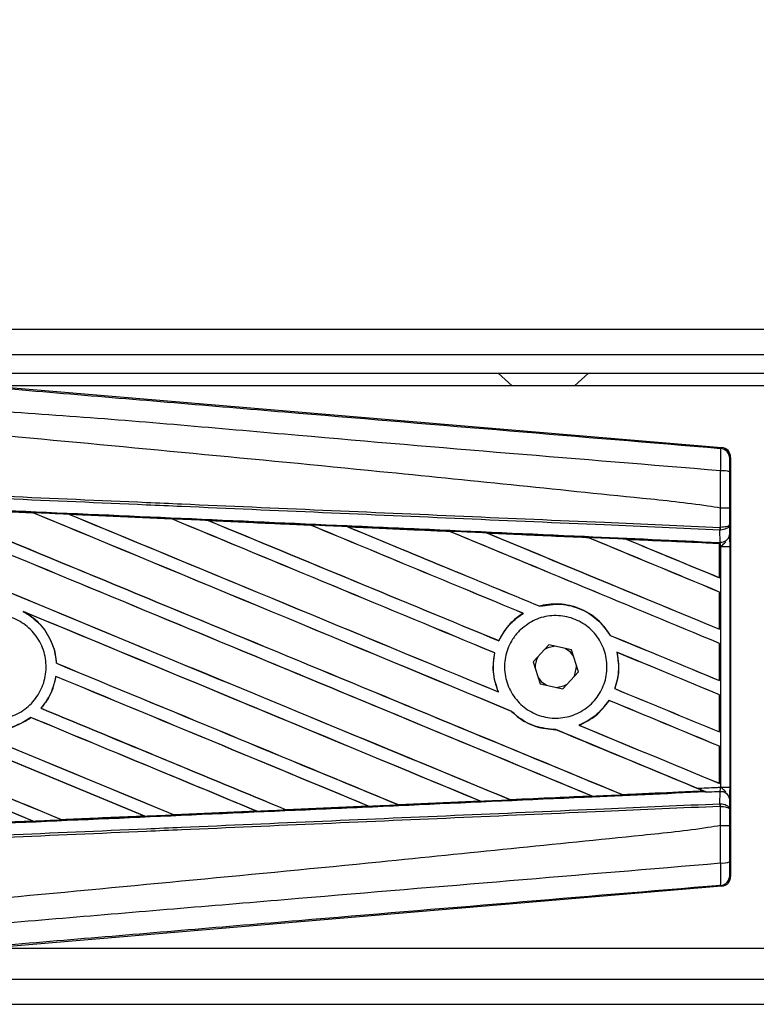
# Model space of a CAD drawing. Header units: millimetres. Extents: x 0 to 420, y 0 to 297.
# Tile 7 of 20: x 67 to 78, y 229 to 243. Entities that reach past the tile are written whole.
import ezdxf

# ---------------------------------------------------------------- set-up
doc = ezdxf.new("R2010")
doc.units = ezdxf.units.MM
doc.layers.add('QUOTE', color=174, linetype='Continuous')
doc.styles.add('SLDTEXTSTYLE3', font='TXT', dxfattribs={"width": 0.75})
doc.dimstyles.new('SLDDIMSTYLE0', dxfattribs={"dimtxt": 3, "dimasz": 3, "dimexe": 0, "dimexo": 0.0625, "dimgap": 0.75, "dimtad": 1, "dimlfac": 5.437476, "dimrnd": 1e-09, "dimzin": 12, "dimdsep": 46, "dimtxsty": 'SLDTEXTSTYLE3', "dimsah": 1, "dimcen": 0.09, "dimadec": 0, "dimazin": 3, "dimtfac": 1, "dimtdec": 3, "dimtofl": 0, "dimtmove": 0, "dimatfit": 3, "dimfxl": 0, "dimfrac": 2, "dimtolj": 1, "dimtzin": 12, "dimarcsym": 0})

# ---------------------------------------------------------------- blocks, each defined once
blk = doc.blocks.new('_D')
at = {"layer": 'QUOTE'}
for p, q in [((61.103, 235.644), (61.103, 255.738)), ((208.23, 235.644), (208.23, 255.738)), ((208.23, 253.738), (61.103, 253.738))]:
    blk.add_line(p, q, dxfattribs=at)
for points in [[(61.103, 253.738), (64.103, 253.238), (64.103, 254.238)], [(208.23, 253.738), (205.23, 254.238), (205.23, 253.238)]]:
    blk.add_solid(points, dxfattribs=at)
at = {"layer": 'QUOTE', "insert": (131.342, 257.605), "char_height": 3, "attachment_point": 1, "style": 'SLDTEXTSTYLE3'}
blk.add_mtext('800', dxfattribs=at)

msp = doc.modelspace()

# ---------------------------------------------------------------- linework, layer by layer
at = {"color": 7, "linetype": 'Continuous', "lineweight": 25}
for p, q in [((208.2301, 238.6096), (61.1031, 238.6096)), ((66.1605, 238.2417), (203.1726, 238.2417)), ((66.4364, 237.9659), (202.8968, 237.9659)), ((74.2321, 237.9659), (74.4364, 237.782)), ((75.356, 237.782), (75.5603, 237.9659)), ((66.6105, 237.7929), (77.5193, 236.873)), ((95.1262, 237.782), (66.7398, 237.782)), ((77.5049, 236.8598), (77.5193, 236.873)), ((77.654, 236.7264), (77.6397, 236.7132)), ((77.654, 236.7264), (77.654, 230.5616)), ((65.8681, 235.98), (67.3819, 235.9131)), ((67.3819, 235.9131), (67.3823, 235.9129)), ((67.3842, 235.9113), (67.3823, 235.9129)), ((77.5053, 235.9804), (77.5055, 235.9804)), ((77.5053, 235.697), (77.5053, 235.9804)), ((77.6375, 235.9801), (77.6375, 235.735)), ((67.9143, 235.8895), (69.4248, 235.8225)), ((67.9151, 235.8893), (67.9143, 235.8895)), ((67.9151, 235.8893), (67.9215, 235.8875)), ((69.4248, 235.8225), (69.4257, 235.8221)), ((69.4275, 235.8205), (69.4257, 235.8221)), ((69.9636, 235.7981), (69.9623, 235.7986)), ((71.4696, 235.7308), (69.9636, 235.7981)), ((69.9636, 235.7981), (69.9699, 235.7963)), ((71.468, 235.7315), (71.4696, 235.7308)), ((71.4714, 235.7292), (71.4696, 235.7308)), ((72.0141, 235.7064), (72.0118, 235.7073)), ((72.0141, 235.7064), (72.0202, 235.7046)), ((73.5159, 235.6375), (73.5141, 235.639)), ((74.0666, 235.6141), (74.0726, 235.6124)), ((77.4962, 235.6578), (77.5055, 235.658)), ((77.4978, 235.4807), (77.4962, 235.6578)), ((77.4995, 235.6969), (77.5053, 235.697)), ((77.6375, 235.735), (77.6389, 235.585)), ((75.5609, 235.5452), (75.5592, 235.5467)), ((77.4896, 235.4591), (76.1212, 235.5212)), ((76.1212, 235.5212), (76.1269, 235.5196)), ((77.489, 235.4578), (77.4896, 235.4591)), ((77.4898, 235.462), (77.4896, 235.4591)), ((77.4898, 235.4157), (77.4898, 235.462)), ((77.4899, 235.4753), (77.49, 235.4811)), ((77.49, 235.4811), (77.4978, 235.4807)), ((77.489, 235.4578), (77.489, 234.9567)), ((77.4898, 234.9555), (77.4898, 235.4157)), ((77.5073, 235.4149), (77.4898, 235.4157)), ((77.5073, 231.8731), (77.5073, 235.4149)), ((77.5073, 235.4149), (77.6395, 235.4149)), ((77.6395, 235.4149), (77.6395, 231.8731)), ((77.489, 234.9567), (77.4898, 234.9555)), ((77.4898, 234.7454), (77.489, 234.7449)), ((77.489, 234.7449), (77.489, 234.2002)), ((77.4898, 234.199), (77.4898, 234.7454)), ((67.2403, 234.459), (67.2603, 234.4498)), ((74.8439, 234.5362), (74.8427, 234.5376)), ((74.5975, 234.4322), (74.6002, 234.432)), ((77.489, 234.2002), (77.4898, 234.199)), ((74.2421, 234.0286), (74.2409, 234.0299)), ((75.8816, 234.1081), (75.8798, 234.108)), ((74.9794, 233.9685), (74.7487, 233.7191)), ((75.3108, 233.8935), (74.9794, 233.9685)), ((75.4115, 233.569), (75.3108, 233.8935)), ((77.4898, 233.989), (77.489, 233.9884)), ((77.489, 233.9884), (77.489, 233.4438)), ((77.4898, 233.4426), (77.4898, 233.989)), ((74.1796, 233.8492), (74.1813, 233.8494)), ((75.9794, 233.8595), (75.9814, 233.8578)), ((67.7289, 233.6979), (67.7273, 233.6977)), ((74.7487, 233.7191), (74.8494, 233.3946)), ((75.3836, 233.644), (75.3831, 233.6604)), ((67.7182, 233.5044), (67.7196, 233.5029)), ((75.1808, 233.3195), (75.4115, 233.569)), ((77.489, 233.4438), (77.4898, 233.4426)), ((74.8494, 233.3946), (75.1808, 233.3195)), ((75.9492, 233.3237), (75.9475, 233.3236)), ((74.2351, 233.275), (74.2325, 233.277)), ((75.8626, 233.1516), (75.8637, 233.1503)), ((77.4898, 233.2325), (77.489, 233.232)), ((77.489, 233.232), (77.489, 232.6874)), ((77.4898, 232.6862), (77.4898, 233.2325)), ((67.5021, 233.0353), (67.5, 233.0353)), ((67.3523, 232.8997), (67.3533, 232.8984)), ((74.4277, 232.9898), (74.4301, 232.9897)), ((75.0782, 232.7207), (75.08, 232.7191)), ((75.4235, 232.7846), (75.4202, 232.7851)), ((77.489, 232.6874), (77.4898, 232.6862)), ((77.4898, 232.4761), (77.489, 232.4756)), ((77.489, 232.4756), (77.489, 231.9309)), ((77.4898, 231.9297), (77.4898, 232.4761)), ((77.489, 231.9309), (77.4898, 231.9297)), ((77.5073, 231.8731), (77.6395, 231.8731)), ((75.6049, 231.7448), (75.6095, 231.7436)), ((76.0606, 231.7641), (76.0593, 231.7654)), ((76.0606, 231.7641), (77.2522, 231.8181)), ((77.2477, 231.8193), (77.2522, 231.8181)), ((77.3001, 231.7987), (77.2882, 231.8036)), ((77.4962, 231.6302), (77.4978, 231.8073)), ((77.6389, 231.703), (77.6375, 231.553)), ((72.323, 231.5947), (71.1124, 231.5407)), ((72.3161, 231.5967), (72.321, 231.5954)), ((72.321, 231.5954), (72.323, 231.5947)), ((72.7614, 231.6152), (72.7599, 231.6166)), ((72.7632, 231.6143), (72.7614, 231.6152)), ((73.9688, 231.6682), (72.7632, 231.6143)), ((73.961, 231.6706), (73.9658, 231.6694)), ((74.4112, 231.6895), (74.4098, 231.6908)), ((77.4962, 231.6302), (77.5055, 231.63)), ((77.5053, 231.5911), (77.4995, 231.5911)), ((77.5053, 231.3076), (77.5053, 231.5911)), ((77.6375, 231.553), (77.6375, 231.308)), ((67.8102, 231.3941), (69.0284, 231.4482)), ((69.0233, 231.4495), (69.0284, 231.4482)), ((69.0284, 231.4482), (69.0292, 231.448)), ((69.4609, 231.4675), (69.4594, 231.4689)), ((69.4609, 231.4675), (70.6752, 231.5217)), ((69.4616, 231.4672), (69.4609, 231.4675)), ((70.6765, 231.5212), (69.4616, 231.4672)), ((70.6702, 231.523), (70.6752, 231.5217)), ((70.6752, 231.5217), (70.6765, 231.5212)), ((71.1113, 231.5412), (71.1098, 231.5426)), ((71.1124, 231.5407), (71.1113, 231.5412)), ((67.381, 231.3749), (66.1593, 231.3209)), ((67.3754, 231.3764), (67.3806, 231.375)), ((67.3806, 231.375), (67.381, 231.3749)), ((67.8102, 231.3941), (67.8086, 231.3956)), ((67.8105, 231.3939), (67.8102, 231.3941)), ((77.5055, 231.3076), (77.5053, 231.3076)), ((77.6397, 230.5748), (77.654, 230.5616)), ((77.5193, 230.415), (66.6105, 229.4952)), ((77.5193, 230.415), (77.5049, 230.4282)), ((66.7398, 229.5061), (95.1262, 229.5061)), ((66.1605, 229.0463), (203.1726, 229.0463)), ((61.1031, 228.6785), (208.2301, 228.6785))]:
    msp.add_line(p, q, dxfattribs=at)
at = {"color": 7, "linetype": 'Continuous', "lineweight": 25, "flags": 128}
for points in [[(75.0728, 233.9474), (74.964, 233.9244), (74.9144, 233.8982)], [(75.3392, 233.802), (75.2947, 233.8586), (75.2174, 233.9146)], [(75.3465, 233.4987), (75.3605, 233.5279), (75.3836, 233.644)], [(74.8211, 233.486), (74.8656, 233.4294), (74.9428, 233.3734)], [(75.0874, 233.3407), (75.1963, 233.3637), (75.2458, 233.3898)]]:
    msp.add_lwpolyline(points, dxfattribs=at)
at = {"color": 7, "linetype": 'Continuous', "lineweight": 25}
for centre, radius, start, end in [((77.4925, 236.7132), 0.1471, 0.00461, 85.17567), ((77.536, 236.1888), 0.342, 72.68242, 94.90681), ((77.089, 235.7123), 0.4109, 352.38146, 357.85676), ((77.0983, 235.676), 0.4076, 357.47222, 2.94403), ((77.511, 235.6105), 0.1304, 264.18694, 348.74615), ((75.0801, 233.644), 0.3034, 151.37941, 183.09719), ((77.511, 231.6776), 0.1304, 11.25385, 95.81306), ((77.089, 231.5757), 0.4109, 2.14324, 7.61854), ((77.0983, 231.612), 0.4076, 357.05597, 2.52778), ((77.536, 231.0992), 0.342, 265.09319, 287.31758), ((77.4925, 230.5748), 0.1471, 274.82433, 359.99539)]:
    msp.add_arc(centre, radius, start, end, dxfattribs=at)
for centre, major_axis, ratio, start_param, end_param in [((77.5069, 236.7264), (0.1083, 0.0996), 0.9999298, 5.5398822, 7.0264884), ((61.4872, 238.5278), (157.756, -65.3497), 0.0080625, 4.73054, 4.7977625), ((61.4872, 238.5278), (157.6641, -65.3116), 0.0080625, 4.7305916, 4.797783), ((61.4872, 236.1092), (157.756, -65.3497), 0.0080625, 1.4844685, 1.5497155), ((61.4872, 236.1092), (157.6641, -65.3116), 0.0080625, 1.4844738, 1.5496877), ((61.4872, 239.2842), (157.756, -65.3497), 0.0080625, 4.7435023, 4.8082676), ((61.4872, 239.2842), (157.6641, -65.3116), 0.0080625, 4.7435622, 4.8082852), ((61.4872, 233.416), (157.6649, -6.8859), 0.0174384, 1.534147, 1.5437245), ((61.4872, 236.8657), (157.756, -65.3497), 0.0080625, 1.4920007, 1.5367618), ((61.4872, 236.8657), (157.6641, -65.3116), 0.0080625, 1.491968, 1.5367252), ((61.4872, 240.0407), (157.756, -65.3497), 0.0080625, 4.7564808, 4.7966243), ((61.4872, 240.0407), (157.6641, -65.3116), 0.0080625, 4.7565498, 4.7966551), ((61.4872, 233.416), (157.6649, -6.8859), 0.0174384, 1.5211746, 1.5307369), ((61.4872, 237.6221), (157.756, -65.3497), 0.0080625, 1.4935829, 1.5237995), ((61.4872, 237.6221), (157.6641, -65.3116), 0.0080625, 1.4935466, 1.5237528), ((61.4872, 240.7971), (157.756, -65.3497), 0.0080625, 4.7694771, 4.7966686), ((61.4872, 240.7971), (157.6641, -65.3116), 0.0080625, 4.7695567, 4.7967086), ((61.4872, 233.416), (157.6649, -6.8859), 0.0174384, 1.50819, 1.5177301), ((61.4872, 238.3785), (157.756, -65.3497), 0.0080625, 1.4909186, 1.510827), ((61.4872, 238.3785), (157.6641, -65.3116), 0.0080625, 1.490887, 1.5107682), ((61.4872, 241.5535), (157.756, -65.3497), 0.0080625, 4.7824925, 4.8004965), ((61.4872, 241.5535), (157.6641, -65.3116), 0.0080625, 4.7825851, 4.8005386), ((61.4872, 233.416), (157.6649, -6.8859), 0.0174384, 1.495191, 1.5047017), ((61.4872, 239.135), (157.756, -65.3497), 0.0080625, 1.4725233, 1.4978432), ((61.4872, 239.135), (157.6641, -65.3116), 0.0080625, 1.472469, 1.4977693), ((61.4872, 242.31), (157.756, -65.3497), 0.0080625, 4.7955283, 4.8173417), ((61.4872, 242.31), (157.6641, -65.3116), 0.0080625, 4.7956373, 4.817396), ((61.4872, 233.416), (157.6649, -6.8859), 0.0174384, 1.4821755, 1.4916495), ((61.4872, 239.8914), (157.756, -65.3497), 0.0080625, 1.4725233, 1.4848473), ((61.4872, 239.8914), (157.6641, -65.3116), 0.0080625, 1.472469, 1.4847537), ((61.4872, 243.0664), (157.756, -65.3497), 0.0080625, 4.8085854, 4.8173417), ((61.4872, 243.0664), (157.6641, -65.3116), 0.0080625, 4.8087157, 4.817396), ((61.4872, 233.416), (157.6649, -6.8859), 0.0174384, 1.4698908, 1.478571), ((61.4872, 236.2585), (157.6641, -65.3116), 0.0080625, 4.7157288, 4.7663143), ((61.4872, 236.2585), (157.756, -65.3497), 0.0080625, 4.7157288, 4.7662988), ((61.4872, 235.3528), (157.756, -65.3497), 0.0080625, 1.4949342, 1.5376601), ((61.4872, 235.3528), (157.6641, -65.3116), 0.0080625, 1.4949375, 1.5375119), ((61.4872, 233.0835), (157.756, -65.3497), 0.0080625, 1.5263102, 1.5671512), ((61.4872, 233.0835), (157.6641, -65.3116), 0.0080625, 1.5263198, 1.5671374), ((61.4872, 241.5535), (157.756, -65.3497), 0.0080625, 4.8070888, 4.8173417), ((61.4872, 241.5535), (157.6641, -65.3116), 0.0080625, 4.8071536, 4.817396), ((61.4872, 238.3785), (157.756, -65.3497), 0.0080625, 1.4725233, 1.4821426), ((61.4872, 238.3785), (157.6641, -65.3116), 0.0080625, 1.472469, 1.4820756), ((61.4872, 237.7714), (157.756, -65.3497), 0.0080625, 4.7552941, 4.7872672), ((61.4872, 237.7714), (157.6641, -65.3116), 0.0080625, 4.7553273, 4.7872878), ((61.4872, 235.5021), (157.756, -65.3497), 0.0080625, 4.7227138, 4.7558224), ((61.4872, 235.5021), (157.6641, -65.3116), 0.0080625, 4.7227276, 4.7558335), ((61.4872, 234.5964), (157.756, -65.3497), 0.0080625, 1.5053953, 1.5346283), ((61.4872, 234.5964), (157.6641, -65.3116), 0.0080625, 1.505399, 1.5345964), ((61.4872, 232.3271), (157.756, -65.3497), 0.0080625, 1.5367672, 1.5671512), ((61.4872, 232.3271), (157.6641, -65.3116), 0.0080625, 1.5367814, 1.5671374), ((61.4872, 240.7971), (157.756, -65.3497), 0.0080625, 4.8075194, 4.8173417), ((61.4872, 240.7971), (157.6641, -65.3116), 0.0080625, 4.8075844, 4.817396), ((61.4872, 237.6221), (157.756, -65.3497), 0.0080625, 1.4725233, 1.482886), ((61.4872, 237.6221), (157.6641, -65.3116), 0.0080625, 1.472469, 1.4828257), ((61.4872, 237.0149), (157.756, -65.3497), 0.0080625, 4.7538521, 4.7767798), ((61.4872, 237.0149), (157.6641, -65.3116), 0.0080625, 4.7538879, 4.7767986), ((61.4872, 233.8399), (157.756, -65.3497), 0.0080625, 1.5158534, 1.5369497), ((61.4872, 233.8399), (157.6641, -65.3116), 0.0080625, 1.5158593, 1.5369218), ((61.4872, 236.8657), (157.756, -65.3497), 0.0080625, 1.4746438, 1.4878779), ((61.4872, 236.8657), (157.6641, -65.3116), 0.0080625, 1.4740067, 1.4878161), ((61.4872, 240.0407), (157.756, -65.3497), 0.0080625, 4.8041637, 4.8173417), ((61.4872, 240.0407), (157.6641, -65.3116), 0.0080625, 4.8042359, 4.817396), ((61.4872, 236.8657), (157.756, -65.3497), 0.0080625, 1.4739962, 1.4746438), ((61.4872, 233.872), (157.6649, 6.8859), 0.0174384, 4.7936815, 4.8012897), ((61.4872, 233.872), (157.6649, 6.8859), 0.0174384, 4.8041838, 4.8117568), ((61.4872, 233.872), (157.6649, 6.8859), 0.0174384, 4.7726972, 4.7803646), ((61.4872, 233.872), (157.6649, 6.8859), 0.0174384, 4.7831864, 4.790826), ((61.4872, 233.872), (157.6649, 6.8859), 0.0174384, 4.7517321, 4.7594438), ((61.4872, 233.872), (157.6649, 6.8859), 0.0174384, 4.7622128, 4.7699042), ((61.4872, 233.872), (157.6649, 6.8859), 0.0174384, 4.7412538, 4.7489822), ((77.5069, 230.5616), (0.1083, -0.0996), 0.9999298, 5.5398822, 7.0264884)]:
    msp.add_ellipse(centre, major_axis=major_axis, ratio=ratio, start_param=start_param, end_param=end_param, dxfattribs=at)
for points, knots in [([(61.5173, 238.2007), (62.6043, 238.1092), (64.7782, 237.926), (68.038, 237.652), (72.2844, 237.2959), (75.4362, 237.0326), (77.5049, 236.8598)], [0, 0, 0, 0, 0.2036202, 0.4072406, 0.6109477, 1, 1, 1, 1]), ([(77.5067, 236.5296), (75.4357, 236.6988), (72.2793, 236.9568), (68.026, 237.3407), (64.7573, 237.5295), (62.5816, 237.9279), (61.4899, 237.873), (61.4899, 237.873)], [0, 0, 0, 0, 0.3887669, 0.5925279, 0.7962893, 0.9999993, 1, 1, 1, 1]), ([(77.5053, 235.9804), (77.4436, 235.9903), (77.0623, 236.0515), (75.3894, 236.2218), (71.9524, 236.5767), (66.9935, 237.0438), (63.3234, 237.3832), (61.4872, 237.5531)], [0, 0, 0, 0, 0.0117013, 0.0722088, 0.3141935, 0.6568871, 1, 1, 1, 1]), ([(77.5067, 236.5296), (77.5078, 236.57), (77.5099, 236.6509), (77.5107, 236.7535), (77.5096, 236.8269), (77.5073, 236.8565), (77.5054, 236.8591), (77.5049, 236.8598)], [0, 0, 0, 0, 0.22968814, 0.45959689, 0.68877935, 0.91808895, 1, 1, 1, 1]), ([(77.6397, 236.7132), (77.6396, 236.7128), (77.6393, 236.7114), (77.6388, 236.6938), (77.6383, 236.6498), (77.6379, 236.5882), (77.6378, 236.5396), (77.6378, 236.5153)], [0, 0, 0, 0, 0.0821077, 0.3116546, 0.5407071, 0.7703697, 1, 1, 1, 1]), ([(77.5055, 235.9804), (77.5056, 236.0288), (77.5059, 236.2121), (77.5064, 236.395), (77.5067, 236.5296)], [0, 0, 0, 0, 0.2638842, 1, 1, 1, 1]), ([(77.6378, 236.5153), (77.6377, 236.3841), (77.6376, 236.2059), (77.6375, 236.0271), (77.6375, 235.9801)], [0, 0, 0, 0, 0.7365741, 1, 1, 1, 1]), ([(77.4962, 235.6578), (76.9281, 235.6826), (75.6708, 235.7375), (73.7209, 235.8225), (71.6472, 235.9129), (70.0903, 235.9809), (68.5333, 236.0488), (66.9763, 236.1167), (64.4545, 236.2267), (62.6242, 236.3065), (61.4865, 236.3561)], [0, 0, 0, 0, 0.1067875, 0.2363437, 0.3660007, 0.4956801, 0.5280685, 0.6576247, 0.7871808, 1, 1, 1, 1]), ([(61.4882, 236.3951), (62.626, 236.3455), (64.4565, 236.2657), (66.9786, 236.1557), (68.5357, 236.0878), (70.0929, 236.0199), (71.65, 235.952), (73.7239, 235.8616), (75.6739, 235.7766), (76.9314, 235.7217), (77.4995, 235.6969)], [0, 0, 0, 0, 0.2128192, 0.3423754, 0.4719316, 0.50432, 0.6339994, 0.7636564, 0.8932125, 1, 1, 1, 1]), ([(61.4792, 236.1887), (61.6827, 236.1799), (62.7003, 236.1354), (64.5319, 236.0551), (66.9732, 235.9473), (69.4131, 235.8389), (71.4447, 235.7482), (73.4747, 235.657), (75.3552, 235.5722), (76.8276, 235.5054), (77.4899, 235.4753)], [0, 0, 0, 0, 0.0380636, 0.1903223, 0.342581, 0.4948397, 0.6470984, 0.723226, 0.8754847, 1, 1, 1, 1]), ([(67.3823, 235.9129), (67.2452, 235.919), (66.7406, 235.9414), (66.236, 235.9637), (65.8685, 235.9799)], [0, 0, 0, 0, 0.2718129, 1, 1, 1, 1]), ([(67.9143, 235.8895), (67.8868, 235.8908), (67.7493, 235.8969), (67.5719, 235.9047), (67.4219, 235.9114), (67.3819, 235.9131)], [0, 0, 0, 0, 0.1549567, 0.7747838, 1, 1, 1, 1]), ([(77.6375, 235.9801), (77.6373, 235.9801), (77.6364, 235.9801), (77.6251, 235.9802), (77.5956, 235.9803), (77.5543, 235.9804), (77.5217, 235.9804), (77.5055, 235.9804)], [0, 0, 0, 0, 0.0716067, 0.3068114, 0.5378745, 0.7689372, 1, 1, 1, 1]), ([(69.4257, 235.8221), (69.4205, 235.8223), (68.9171, 235.8448), (68.4135, 235.8671), (67.9151, 235.8893)], [0, 0, 0, 0, 0.0102907, 1, 1, 1, 1]), ([(69.9623, 235.7986), (69.9348, 235.7998), (69.7973, 235.8059), (69.6182, 235.8139), (69.4665, 235.8207), (69.4248, 235.8225)], [0, 0, 0, 0, 0.1534731, 0.767366, 1, 1, 1, 1]), ([(69.9623, 235.7986), (70.2596, 235.7854), (70.673, 235.767), (71.1748, 235.7446), (71.3794, 235.7355), (71.468, 235.7315)], [0, 0, 0, 0, 0.5923667, 0.823393, 1, 1, 1, 1]), ([(72.0118, 235.7073), (71.9843, 235.7085), (71.8469, 235.7146), (71.6656, 235.7227), (71.5118, 235.7296), (71.468, 235.7315)], [0, 0, 0, 0, 0.1516201, 0.7581009, 1, 1, 1, 1]), ([(72.0118, 235.7073), (72.117, 235.7026), (72.3571, 235.6918), (72.7373, 235.6749), (73.1319, 235.6572), (73.3917, 235.6456), (73.5113, 235.6403)], [0, 0, 0, 0, 0.2103832, 0.4801439, 0.7606264, 1, 1, 1, 1]), ([(73.5141, 235.639), (73.3644, 235.6457), (72.8646, 235.6682), (72.3645, 235.6907), (72.0141, 235.7064)], [0, 0, 0, 0, 0.2994906, 1, 1, 1, 1]), ([(74.0628, 235.6156), (74.0353, 235.6168), (73.898, 235.623), (73.7141, 235.6312), (73.5578, 235.6382), (73.5113, 235.6403)], [0, 0, 0, 0, 0.14942534, 0.747127, 1, 1, 1, 1]), ([(73.5113, 235.6403), (73.5123, 235.6398), (73.5138, 235.6392), (73.514, 235.639), (73.5141, 235.639)], [0, 0, 0, 0, 0.6976298, 1, 1, 1, 1]), ([(74.0628, 235.6156), (74.215, 235.6088), (74.5321, 235.5946), (75.0213, 235.5727), (75.3663, 235.5572), (75.5464, 235.5491), (75.5544, 235.5488)], [0, 0, 0, 0, 0.3060679, 0.6376123, 0.9838287, 1, 1, 1, 1]), ([(74.0666, 235.6141), (74.0661, 235.6143), (74.0654, 235.6145), (74.0634, 235.6153), (74.0628, 235.6156)], [0, 0, 0, 0, 0.6753525, 1, 1, 1, 1]), ([(75.5592, 235.5467), (75.5388, 235.5476), (75.0415, 235.5701), (74.5439, 235.5926), (74.0666, 235.6141)], [0, 0, 0, 0, 0.040966, 1, 1, 1, 1]), ([(77.6375, 235.735), (77.6375, 235.7349), (77.6374, 235.7327), (77.635, 235.7263), (77.6213, 235.7163), (77.5913, 235.7065), (77.5517, 235.6994), (77.5209, 235.6978), (77.5053, 235.697)], [0, 0, 0, 0, 0.0053156, 0.1176999, 0.3508535, 0.5700679, 0.7835799, 1, 1, 1, 1]), ([(77.6375, 235.735), (77.6375, 235.7348), (77.6375, 235.7304), (77.6351, 235.7175), (77.6214, 235.6973), (77.5914, 235.6774), (77.5519, 235.6631), (77.521, 235.6597), (77.5055, 235.658)], [0, 0, 0, 0, 0.0053156, 0.1176999, 0.3508535, 0.5700679, 0.7835799, 1, 1, 1, 1]), ([(76.1149, 235.5237), (76.0875, 235.5249), (75.9503, 235.531), (75.7634, 235.5394), (75.604, 235.5466), (75.5544, 235.5488)], [0, 0, 0, 0, 0.1469211, 0.7346058, 1, 1, 1, 1]), ([(75.5544, 235.5488), (75.5559, 235.5482), (75.5584, 235.5471), (75.559, 235.5468), (75.5592, 235.5467)], [0, 0, 0, 0, 0.5692261, 1, 1, 1, 1]), ([(76.1149, 235.5237), (76.2884, 235.5159), (76.6597, 235.4992), (77.1179, 235.4787), (77.4027, 235.4659), (77.4898, 235.462)], [0, 0, 0, 0, 0.3784171, 0.8098591, 1, 1, 1, 1]), ([(76.1212, 235.5212), (76.1206, 235.5214), (76.1195, 235.5218), (76.1163, 235.5231), (76.1149, 235.5237)], [0, 0, 0, 0, 0.5548092, 1, 1, 1, 1]), ([(77.4898, 235.4157), (77.4898, 235.4277), (77.4898, 235.4502), (77.4899, 235.4711), (77.49, 235.4798), (77.49, 235.4811)], [0, 0, 0, 0, 0.4979723, 0.9247743, 1, 1, 1, 1]), ([(77.4899, 235.4753), (77.4899, 235.4714), (77.4898, 235.4659), (77.4898, 235.4629), (77.4898, 235.462)], [0, 0, 0, 0, 0.70818075, 1, 1, 1, 1]), ([(77.5073, 235.4149), (77.5072, 235.4167), (77.5063, 235.4289), (77.5036, 235.4536), (77.4998, 235.4712), (77.4978, 235.4807)], [0, 0, 0, 0, 0.0718682, 0.4987863, 1, 1, 1, 1]), ([(77.5073, 235.4149), (77.5076, 235.4151), (77.5185, 235.4238), (77.5456, 235.4457), (77.5689, 235.4712), (77.583, 235.4867)], [0, 0, 0, 0, 0.0099417, 0.4001815, 1, 1, 1, 1]), ([(77.6389, 235.585), (77.639, 235.5604), (77.6394, 235.5145), (77.6395, 235.451), (77.6395, 235.4195), (77.6395, 235.4149)], [0, 0, 0, 0, 0.4975078, 0.9271867, 1, 1, 1, 1]), ([(67.2403, 234.459), (67.2942, 234.4258), (67.4366, 234.3382), (67.6127, 234.1252), (67.708, 233.8877), (67.7229, 233.7411), (67.7273, 233.6977)], [0, 0, 0, 0, 0.2012869, 0.5312186, 0.8609815, 1, 1, 1, 1]), ([(67.7289, 233.6979), (67.7273, 233.7172), (67.7178, 233.8398), (67.6498, 234.0605), (67.4808, 234.3018), (67.3273, 234.4048), (67.2603, 234.4498)], [0, 0, 0, 0, 0.0633447, 0.4007335, 0.7381907, 1, 1, 1, 1]), ([(75.8816, 234.1081), (75.8326, 234.1786), (75.7243, 234.3346), (75.4738, 234.5001), (75.1697, 234.5827), (74.9528, 234.5664), (74.8475, 234.5388), (74.8427, 234.5376)], [0, 0, 0, 0, 0.2124905, 0.4699569, 0.7284596, 0.9876644, 1, 1, 1, 1]), ([(74.8439, 234.5362), (74.9469, 234.5531), (75.1533, 234.587), (75.4607, 234.5033), (75.7169, 234.3406), (75.8284, 234.1814), (75.8798, 234.108)], [0, 0, 0, 0, 0.2586156, 0.5182547, 0.7778659, 1, 1, 1, 1]), ([(66.2603, 234.193), (66.3281, 234.248), (66.4636, 234.3581), (66.7216, 234.4261), (66.9845, 234.4104), (67.2283, 234.307), (67.4238, 234.1291), (67.5495, 233.8964), (67.5909, 233.6354), (67.5437, 233.3754), (67.4132, 233.1457), (67.214, 232.9721), (66.9686, 232.8742), (66.7044, 232.863), (66.4514, 232.94), (66.2381, 233.0965), (66.0888, 233.3146), (66.0199, 233.57), (66.0402, 233.8328), (66.1305, 234.0473), (66.2243, 234.1525), (66.2603, 234.193)], [0, 0, 0, 0, 0.05370085, 0.107401, 0.16111805, 0.214849, 0.26857504, 0.32227575, 0.37594176, 0.42958299, 0.48322434, 0.53689062, 0.59059154, 0.64431766, 0.69804855, 0.75176548, 0.80545946, 0.8591318, 0.91279031, 0.96644543, 1, 1, 1, 1]), ([(74.5975, 234.4322), (74.5888, 234.4267), (74.5247, 234.3864), (74.3859, 234.2712), (74.286, 234.1275), (74.2418, 234.0318), (74.2409, 234.0299)], [0, 0, 0, 0, 0.0566586, 0.4186058, 0.988574, 1, 1, 1, 1]), ([(74.2421, 234.0286), (74.2934, 234.119), (74.3845, 234.2797), (74.5346, 234.3856), (74.6002, 234.432)], [0, 0, 0, 0, 0.5628369, 1, 1, 1, 1]), ([(74.5417, 234.1736), (74.6074, 234.2283), (74.7386, 234.3376), (74.9901, 234.4069), (75.2475, 234.3944), (75.4873, 234.2956), (75.6804, 234.1231), (75.8052, 233.8965), (75.8477, 233.6421), (75.804, 233.3884), (75.6791, 233.1636), (75.4869, 232.9924), (75.2485, 232.8941), (74.9903, 232.8802), (74.7418, 232.9529), (74.5314, 233.1042), (74.3835, 233.3163), (74.3141, 233.5653), (74.3317, 233.8216), (74.4176, 234.031), (74.5073, 234.1341), (74.5417, 234.1736)], [0, 0, 0, 0, 0.05380404, 0.10760312, 0.16151831, 0.21550142, 0.26942201, 0.32316797, 0.37670505, 0.43010079, 0.48349336, 0.5370217, 0.59075653, 0.64466936, 0.69865246, 0.75257487, 0.80634185, 0.85992939, 0.91338519, 0.9668046, 1, 1, 1, 1]), ([(74.1796, 233.8492), (74.1726, 233.8118), (74.1466, 233.6729), (74.1597, 233.473), (74.2141, 233.3266), (74.2325, 233.277)], [0, 0, 0, 0, 0.1960692, 0.727723, 1, 1, 1, 1]), ([(74.2351, 233.275), (74.2021, 233.3726), (74.1388, 233.56), (74.1675, 233.7556), (74.1813, 233.8494)], [0, 0, 0, 0, 0.520389, 1, 1, 1, 1]), ([(75.9794, 233.8595), (75.9948, 233.7576), (76.0223, 233.576), (75.9703, 233.4006), (75.9475, 233.3236)], [0, 0, 0, 0, 0.56102331, 1, 1, 1, 1]), ([(75.9492, 233.3237), (75.9631, 233.3674), (76.0083, 233.5095), (76.0145, 233.6953), (75.9877, 233.8271), (75.9814, 233.8578)], [0, 0, 0, 0, 0.2539841, 0.8264322, 1, 1, 1, 1]), ([(65.8896, 233.5051), (65.8937, 233.4821), (65.9157, 233.3571), (66.0078, 233.14), (66.2188, 232.9047), (66.4969, 232.7522), (66.8084, 232.7016), (67.1099, 232.7496), (67.2761, 232.8512), (67.3533, 232.8984)], [0, 0, 0, 0, 0.037003, 0.2010348, 0.3650919, 0.5292097, 0.6934103, 0.8576873, 1, 1, 1, 1]), ([(67.3523, 232.8997), (67.2831, 232.8566), (67.1255, 232.7586), (66.8348, 232.7037), (66.5223, 232.7455), (66.2403, 232.8901), (66.0233, 233.1194), (65.9214, 233.3413), (65.8969, 233.4742), (65.8912, 233.5053)], [0, 0, 0, 0, 0.1286936, 0.2929509, 0.4572451, 0.621517, 0.7857166, 0.9498324, 1, 1, 1, 1]), ([(67.7182, 233.5044), (67.6937, 233.4032), (67.6521, 233.2314), (67.5443, 233.0924), (67.5, 233.0353)], [0, 0, 0, 0, 0.5886716, 1, 1, 1, 1]), ([(67.5021, 233.0353), (67.5335, 233.0751), (67.6291, 233.1963), (67.695, 233.3627), (67.7163, 233.4838), (67.7196, 233.5029)], [0, 0, 0, 0, 0.2914904, 0.8881008, 1, 1, 1, 1]), ([(75.8626, 233.1516), (75.7994, 233.0684), (75.6802, 232.9113), (75.5034, 232.8255), (75.4202, 232.7851)], [0, 0, 0, 0, 0.5295417, 1, 1, 1, 1]), ([(75.4235, 232.7846), (75.5103, 232.8275), (75.686, 232.9142), (75.804, 233.071), (75.8637, 233.1503)], [0, 0, 0, 0, 0.4947316, 1, 1, 1, 1]), ([(74.4277, 232.9898), (74.4555, 232.9641), (74.5592, 232.8683), (74.7773, 232.7485), (74.9804, 232.7288), (75.08, 232.7191)], [0, 0, 0, 0, 0.1573825, 0.5868292, 1, 1, 1, 1]), ([(75.0782, 232.7207), (74.9749, 232.7313), (74.7677, 232.7525), (74.5531, 232.8752), (74.4536, 232.9678), (74.4301, 232.9897)], [0, 0, 0, 0, 0.431457, 0.865462, 1, 1, 1, 1]), ([(77.1569, 231.8578), (77.2535, 231.8621), (77.3703, 231.8671), (77.487, 231.8722), (77.5073, 231.8731)], [0, 0, 0, 0, 0.8265638, 1, 1, 1, 1]), ([(77.3001, 231.7987), (77.2687, 231.8116), (77.2213, 231.8311), (77.1732, 231.8511), (77.1569, 231.8578)], [0, 0, 0, 0, 0.6608732, 1, 1, 1, 1]), ([(77.4978, 231.8073), (77.4981, 231.8086), (77.5002, 231.8174), (77.5037, 231.8367), (77.5063, 231.859), (77.5072, 231.8712), (77.5073, 231.8731)], [0, 0, 0, 0, 0.0771068, 0.5053181, 0.9215233, 1, 1, 1, 1]), ([(77.583, 231.8014), (77.5689, 231.8168), (77.5456, 231.8423), (77.5185, 231.8642), (77.5076, 231.8729), (77.5073, 231.8731)], [0, 0, 0, 0, 0.5998185, 0.9900583, 1, 1, 1, 1]), ([(77.6395, 231.8731), (77.6394, 231.8417), (77.6394, 231.7835), (77.6391, 231.7291), (77.6389, 231.7064), (77.6389, 231.703)], [0, 0, 0, 0, 0.4977123, 0.9237782, 1, 1, 1, 1]), ([(77.2882, 231.8036), (76.693, 231.7765), (75.2878, 231.7128), (73.4747, 231.631), (71.4447, 231.5399), (69.4131, 231.4491), (66.9732, 231.3407), (64.5319, 231.233), (62.7003, 231.1526), (61.6827, 231.1082), (61.4792, 231.0993)], [0, 0, 0, 0, 0.1133009, 0.26751, 0.3446127, 0.4988218, 0.6530308, 0.8072398, 0.9614489, 1, 1, 1, 1]), ([(74.4112, 231.6895), (74.7735, 231.7058), (75.1731, 231.7239), (75.5724, 231.742), (75.6095, 231.7436)], [0, 0, 0, 0, 0.90702251, 1, 1, 1, 1]), ([(75.6139, 231.7419), (75.4343, 231.7339), (75.0345, 231.716), (74.6344, 231.698), (74.4141, 231.6882)], [0, 0, 0, 0, 0.4492129, 1, 1, 1, 1]), ([(75.6095, 231.7436), (75.6099, 231.7435), (75.6107, 231.7432), (75.613, 231.7423), (75.6139, 231.7419)], [0, 0, 0, 0, 0.615701, 1, 1, 1, 1]), ([(75.6139, 231.7419), (75.6414, 231.7431), (75.7786, 231.7493), (75.929, 231.756), (76.0519, 231.7615), (76.065, 231.7621)], [0, 0, 0, 0, 0.1825482, 0.9127414, 1, 1, 1, 1]), ([(76.065, 231.7621), (76.0636, 231.7627), (76.0612, 231.7637), (76.0608, 231.764), (76.0606, 231.7641)], [0, 0, 0, 0, 0.57698731, 1, 1, 1, 1]), ([(77.2586, 231.8156), (77.1162, 231.8093), (76.7185, 231.7914), (76.3205, 231.7736), (76.065, 231.7621)], [0, 0, 0, 0, 0.3579755, 1, 1, 1, 1]), ([(77.2522, 231.8181), (77.2527, 231.818), (77.2536, 231.8176), (77.257, 231.8163), (77.2586, 231.8156)], [0, 0, 0, 0, 0.5174533, 1, 1, 1, 1]), ([(77.2586, 231.8156), (77.2636, 231.8136), (77.2724, 231.81), (77.2834, 231.8055), (77.2882, 231.8036)], [0, 0, 0, 0, 0.5670555, 1, 1, 1, 1]), ([(77.4978, 231.8073), (77.4825, 231.8066), (77.4166, 231.8038), (77.3507, 231.8009), (77.3001, 231.7987)], [0, 0, 0, 0, 0.231001, 1, 1, 1, 1]), ([(61.4865, 230.9319), (62.6242, 230.9815), (64.4545, 231.0614), (66.9763, 231.1714), (68.5333, 231.2393), (70.0903, 231.3072), (71.6472, 231.3751), (73.7209, 231.4655), (75.6708, 231.5506), (76.9281, 231.6054), (77.4962, 231.6302)], [0, 0, 0, 0, 0.2128192, 0.3423754, 0.4719315, 0.5043199, 0.6339993, 0.7636563, 0.8932125, 1, 1, 1, 1]), ([(77.4995, 231.5911), (76.9314, 231.5663), (75.6739, 231.5115), (73.7239, 231.4264), (71.65, 231.336), (70.0929, 231.2681), (68.5357, 231.2002), (66.9786, 231.1323), (64.4565, 231.0223), (62.626, 230.9425), (61.4882, 230.8929)], [0, 0, 0, 0, 0.1067875, 0.2363437, 0.3660006, 0.49568, 0.5280684, 0.6576246, 0.7871807, 1, 1, 1, 1]), ([(71.1113, 231.5412), (71.3567, 231.5522), (71.76, 231.5702), (72.1631, 231.5883), (72.321, 231.5954)], [0, 0, 0, 0, 0.6083995, 1, 1, 1, 1]), ([(72.323, 231.5947), (72.3505, 231.5959), (72.4972, 231.6024), (72.644, 231.609), (72.7632, 231.6143)], [0, 0, 0, 0, 0.1872412, 1, 1, 1, 1]), ([(72.7614, 231.6152), (72.8626, 231.6197), (73.2642, 231.6378), (73.6655, 231.6559), (73.9658, 231.6694)], [0, 0, 0, 0, 0.2520371, 1, 1, 1, 1]), ([(73.9658, 231.6694), (73.9662, 231.6692), (73.9667, 231.6691), (73.9684, 231.6684), (73.9688, 231.6682)], [0, 0, 0, 0, 0.748666, 1, 1, 1, 1]), ([(73.9688, 231.6682), (73.9963, 231.6695), (74.1447, 231.6761), (74.2931, 231.6828), (74.4141, 231.6882)], [0, 0, 0, 0, 0.18503, 1, 1, 1, 1]), ([(74.4141, 231.6882), (74.413, 231.6886), (74.4114, 231.6893), (74.4112, 231.6894), (74.4112, 231.6895)], [0, 0, 0, 0, 0.6973497, 1, 1, 1, 1]), ([(77.5053, 231.5911), (77.5209, 231.5902), (77.5517, 231.5886), (77.5913, 231.5815), (77.6213, 231.5717), (77.635, 231.5617), (77.6374, 231.5553), (77.6375, 231.5531), (77.6375, 231.553)], [0, 0, 0, 0, 0.2164201, 0.4299321, 0.6491465, 0.8823001, 0.9946844, 1, 1, 1, 1]), ([(77.5055, 231.63), (77.521, 231.6283), (77.5519, 231.625), (77.5914, 231.6106), (77.6214, 231.5908), (77.6351, 231.5706), (77.6375, 231.5576), (77.6375, 231.5532), (77.6375, 231.553)], [0, 0, 0, 0, 0.2164201, 0.4299321, 0.6491465, 0.8823001, 0.9946844, 1, 1, 1, 1]), ([(69.0292, 231.448), (68.697, 231.4332), (68.2908, 231.4152), (67.8845, 231.3972), (67.8105, 231.3939)], [0, 0, 0, 0, 0.8178524, 1, 1, 1, 1]), ([(69.0292, 231.448), (69.0567, 231.4492), (69.2008, 231.4556), (69.3449, 231.462), (69.4616, 231.4672)], [0, 0, 0, 0, 0.1907829, 1, 1, 1, 1]), ([(70.6765, 231.5212), (70.704, 231.5224), (70.8462, 231.5288), (70.9915, 231.5353), (71.1094, 231.5405), (71.1124, 231.5407)], [0, 0, 0, 0, 0.1891642, 0.97877353, 1, 1, 1, 1]), ([(77.5053, 231.3076), (77.4436, 231.2977), (77.0623, 231.2365), (75.3894, 231.0662), (71.9524, 230.7113), (66.9935, 230.2442), (63.3234, 229.9048), (61.4872, 229.735)], [0, 0, 0, 0, 0.0117013, 0.0722088, 0.3141935, 0.6568871, 1, 1, 1, 1]), ([(66.1591, 231.321), (66.4297, 231.3329), (66.8369, 231.3509), (67.244, 231.369), (67.3806, 231.375)], [0, 0, 0, 0, 0.6645692, 1, 1, 1, 1]), ([(67.381, 231.3749), (67.4085, 231.3761), (67.5517, 231.3824), (67.6949, 231.3888), (67.8105, 231.3939)], [0, 0, 0, 0, 0.1920833, 1, 1, 1, 1]), ([(77.5055, 231.3076), (77.5217, 231.3076), (77.5543, 231.3077), (77.5956, 231.3077), (77.6251, 231.3078), (77.6364, 231.3079), (77.6373, 231.308), (77.6375, 231.308)], [0, 0, 0, 0, 0.23106275, 0.46212549, 0.69318856, 0.92839331, 1, 1, 1, 1]), ([(77.5067, 230.7585), (77.5064, 230.893), (77.5059, 231.0759), (77.5056, 231.2592), (77.5055, 231.3076)], [0, 0, 0, 0, 0.7361158, 1, 1, 1, 1]), ([(77.6375, 231.308), (77.6375, 231.2609), (77.6376, 231.0822), (77.6377, 230.904), (77.6378, 230.7727)], [0, 0, 0, 0, 0.2634259, 1, 1, 1, 1]), ([(61.4899, 229.4151), (61.4899, 229.4151), (62.5793, 229.5064), (64.7584, 229.6907), (68.0257, 229.965), (72.2794, 230.3219), (75.4358, 230.5855), (77.5067, 230.7585)], [0, 0, 0, 0, 0.0000007, 0.2037107, 0.4074721, 0.6112331, 1, 1, 1, 1]), ([(77.5049, 230.4282), (77.5062, 230.4327), (77.5088, 230.4418), (77.5105, 230.5062), (77.5103, 230.6), (77.5086, 230.6906), (77.5071, 230.7448), (77.5067, 230.7585)], [0, 0, 0, 0, 0.23108965, 0.4626691, 0.69303153, 0.92227335, 1, 1, 1, 1]), ([(77.6378, 230.7727), (77.6378, 230.7645), (77.6378, 230.732), (77.638, 230.6775), (77.6385, 230.6212), (77.639, 230.5827), (77.6395, 230.5774), (77.6397, 230.5748)], [0, 0, 0, 0, 0.077747, 0.3068364, 0.5369565, 0.7685092, 1, 1, 1, 1]), ([(77.5049, 230.4282), (75.4362, 230.2554), (72.2849, 229.9922), (68.0385, 229.636), (64.7786, 229.3621), (62.6043, 229.1789), (61.5173, 229.0873)], [0, 0, 0, 0, 0.3890527, 0.5926729, 0.7963808, 1, 1, 1, 1])]:
    msp.add_open_spline(points, degree=3, knots=knots, dxfattribs=at)

# ---------------------------------------------------------------- dimensions: what is measured, and where the dimension line sits
at = {"layer": 'QUOTE'}
dim = msp.add_linear_dim(base=(61.1031, 253.7376), p1=(208.2301, 233.644), p2=(61.1031, 233.644), dimstyle='SLDDIMSTYLE0', dxfattribs=at)
dim.commit()
dim.dimension.update_dxf_attribs({"geometry": '_D', "text_midpoint": (134.6666, 253.7376), "dimtype": 160})

doc.saveas('drawing.dxf')
